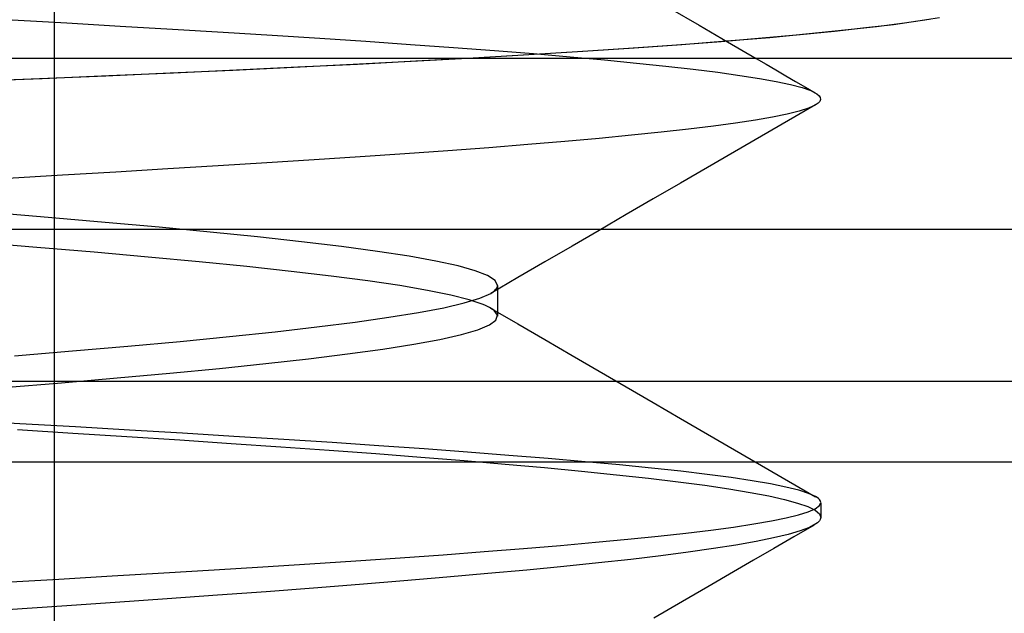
# Model space of a CAD drawing. Header units: millimetres. Extents: x 0 to 93, y -1.2 to 50.
# Tile 81 of 140: x 86.108 to 87.327, y 0.813 to 1.548. Entities that reach past the tile are written whole.
import ezdxf

# ---------------------------------------------------------------- set-up
doc = ezdxf.new("R2010")
doc.units = ezdxf.units.MM
doc.layers.add('MAIN-1', color=7, linetype='Continuous')
doc.layers.add('MAIN-2', color=7, linetype='Continuous')

msp = doc.modelspace()

# ---------------------------------------------------------------- linework, layer by layer
at = {"layer": 'MAIN-1'}
for p, q in [((86.9134, 1.5618), (86.9491, 1.5411)), ((86.9491, 1.5411), (86.9845, 1.5205)), ((87.169, 1.5393), (87.1296, 1.5349)), ((87.2037, 1.5437), (87.169, 1.5393)), ((87.234, 1.5482), (87.2037, 1.5437)), ((87.0367, 1.5258), (86.9831, 1.5213)), ((87.0855, 1.5304), (87.0367, 1.5258)), ((87.1296, 1.5349), (87.0855, 1.5304)), ((86.9845, 1.5205), (87.0199, 1.5)), ((88.3525, 1.5), (85.6, 1.5)), ((90.7, 1.288), (2.3, 1.288)), ((90.7, 1.1), (2.3, 1.1)), ((92, 1), (1, 1))]:
    msp.add_line(p, q, dxfattribs=at)
at = {"layer": 'MAIN-2'}
for p, q in [((86.1505, 9), (86.1505, 0)), ((87.2468, 1.5503), (87.2202, 1.5461)), ((86.0983, 1.548), (86.166, 1.5441)), ((86.0983, 1.548), (86.166, 1.5441)), ((86.166, 1.5441), (86.2322, 1.5402)), ((86.166, 1.5441), (86.2322, 1.5402)), ((86.2322, 1.5402), (86.2968, 1.5363)), ((86.2322, 1.5402), (86.2968, 1.5363)), ((87.1556, 1.5378), (87.1171, 1.5335)), ((87.1899, 1.5419), (87.1556, 1.5378)), ((87.2202, 1.5461), (87.1899, 1.5419)), ((86.2968, 1.5363), (86.3596, 1.5325)), ((86.2968, 1.5363), (86.3596, 1.5325)), ((86.3596, 1.5325), (86.4203, 1.5288)), ((86.3596, 1.5325), (86.4203, 1.5288)), ((86.4203, 1.5288), (86.4793, 1.5251)), ((86.4203, 1.5288), (86.4793, 1.5251)), ((86.4793, 1.5251), (86.5365, 1.5213)), ((86.4793, 1.5251), (86.5365, 1.5213)), ((87.0275, 1.525), (86.9764, 1.5208)), ((87.0744, 1.5293), (87.0275, 1.525)), ((87.1171, 1.5335), (87.0744, 1.5293)), ((86.5365, 1.5213), (86.5918, 1.5175)), ((86.5365, 1.5213), (86.5918, 1.5175)), ((86.5918, 1.5175), (86.6451, 1.5137)), ((86.5918, 1.5175), (86.6451, 1.5137)), ((86.6451, 1.5137), (86.6959, 1.5099)), ((86.6451, 1.5137), (86.6959, 1.5099)), ((86.8687, 1.5128), (86.8053, 1.5086)), ((86.9211, 1.5165), (86.8617, 1.5123)), ((86.928, 1.517), (86.8687, 1.5128)), ((86.9764, 1.5208), (86.9211, 1.5165)), ((86.9831, 1.5213), (86.928, 1.517)), ((86.6693, 1.5004), (86.5985, 1.4965)), ((86.7318, 1.504), (86.6629, 1.5001)), ((86.7385, 1.5045), (86.6693, 1.5004)), ((86.6959, 1.5099), (86.7441, 1.506)), ((86.6959, 1.5099), (86.7441, 1.506)), ((86.7984, 1.5082), (86.7318, 1.504)), ((86.8053, 1.5086), (86.7385, 1.5045)), ((86.7441, 1.506), (86.7894, 1.5021)), ((86.7441, 1.506), (86.7894, 1.5021)), ((86.7894, 1.5021), (86.8319, 1.4982)), ((86.7894, 1.5021), (86.8319, 1.4982)), ((86.8617, 1.5123), (86.7984, 1.5082)), ((86.447, 1.4888), (86.3715, 1.4852)), ((86.4522, 1.4891), (86.3763, 1.4855)), ((86.5206, 1.4925), (86.447, 1.4888)), ((86.5262, 1.4927), (86.4522, 1.4891)), ((86.5925, 1.4962), (86.5206, 1.4925)), ((86.5985, 1.4965), (86.5262, 1.4927)), ((86.6629, 1.5001), (86.5925, 1.4962)), ((86.8319, 1.4982), (86.8715, 1.4943)), ((86.8319, 1.4982), (86.8715, 1.4943)), ((86.8715, 1.4943), (86.9081, 1.4905)), ((86.8715, 1.4943), (86.9081, 1.4905)), ((86.9081, 1.4905), (86.9417, 1.4866)), ((86.9081, 1.4905), (86.9417, 1.4866)), ((87.0199, 1.5), (87.0321, 1.4929)), ((87.0321, 1.4929), (87.0443, 1.4858)), ((86.2142, 1.4783), (86.1321, 1.4748)), ((86.2182, 1.4784), (86.1356, 1.475)), ((86.2939, 1.4817), (86.2142, 1.4783)), ((86.2983, 1.4819), (86.2182, 1.4784)), ((86.3715, 1.4852), (86.2939, 1.4817)), ((86.3763, 1.4855), (86.2983, 1.4819)), ((86.9417, 1.4866), (86.9723, 1.4829)), ((86.9417, 1.4866), (86.9723, 1.4829)), ((86.9723, 1.4829), (86.9997, 1.4791)), ((86.9723, 1.4829), (86.9997, 1.4791)), ((86.9997, 1.4791), (87.0239, 1.4754)), ((86.9997, 1.4791), (87.0239, 1.4754)), ((87.0443, 1.4858), (87.0565, 1.4787)), ((87.0565, 1.4787), (87.0687, 1.4717)), ((86.1321, 1.4748), (86.0478, 1.4714)), ((86.1356, 1.475), (86.0508, 1.4715)), ((87.0239, 1.4754), (87.0448, 1.4716)), ((87.0239, 1.4754), (87.0448, 1.4716)), ((87.0448, 1.4716), (87.0625, 1.4679)), ((87.0448, 1.4716), (87.0625, 1.4679)), ((87.0625, 1.4679), (87.0768, 1.464)), ((87.0625, 1.4679), (87.0768, 1.464)), ((87.0687, 1.4717), (87.0809, 1.4646)), ((87.0768, 1.464), (87.0877, 1.4602)), ((87.0768, 1.464), (87.0877, 1.4602)), ((87.0809, 1.4646), (87.0931, 1.4575)), ((87.0877, 1.4602), (87.0951, 1.4563)), ((87.0877, 1.4602), (87.0951, 1.4563)), ((87.0951, 1.4563), (87.0978, 1.4539)), ((87.0978, 1.4539), (87.0993, 1.4516)), ((87.0993, 1.4516), (87.0996, 1.4493)), ((87.0933, 1.4426), (87.0598, 1.4232)), ((87.0931, 1.4423), (87.0847, 1.4385)), ((87.0931, 1.4423), (87.0847, 1.4385)), ((87.0965, 1.4446), (87.0931, 1.4423)), ((87.0986, 1.4469), (87.0965, 1.4446)), ((87.0996, 1.4493), (87.0986, 1.4469)), ((87.0402, 1.4274), (87.0189, 1.4237)), ((87.0402, 1.4274), (87.0189, 1.4237)), ((87.0582, 1.431), (87.0402, 1.4274)), ((87.0582, 1.431), (87.0402, 1.4274)), ((87.0731, 1.4347), (87.0582, 1.431)), ((87.0731, 1.4347), (87.0582, 1.431)), ((87.0847, 1.4385), (87.0731, 1.4347)), ((87.0847, 1.4385), (87.0731, 1.4347)), ((86.967, 1.4163), (86.9362, 1.4126)), ((86.967, 1.4163), (86.9362, 1.4126)), ((86.9945, 1.4201), (86.967, 1.4163)), ((86.9945, 1.4201), (86.967, 1.4163)), ((87.0189, 1.4237), (86.9945, 1.4201)), ((87.0189, 1.4237), (86.9945, 1.4201)), ((87.0598, 1.4232), (87.0264, 1.4038)), ((86.8655, 1.4049), (86.8256, 1.401)), ((86.8655, 1.4049), (86.8256, 1.401)), ((86.9024, 1.4087), (86.8655, 1.4049)), ((86.9024, 1.4087), (86.8655, 1.4049)), ((86.9362, 1.4126), (86.9024, 1.4087)), ((86.9362, 1.4126), (86.9024, 1.4087)), ((87.0264, 1.4038), (86.993, 1.3844)), ((86.7372, 1.3933), (86.6888, 1.3895)), ((86.7372, 1.3933), (86.6888, 1.3895)), ((86.7828, 1.3972), (86.7372, 1.3933)), ((86.7828, 1.3972), (86.7372, 1.3933)), ((86.8256, 1.401), (86.7828, 1.3972)), ((86.8256, 1.401), (86.7828, 1.3972)), ((86.5845, 1.3819), (86.5293, 1.3781)), ((86.5845, 1.3819), (86.5293, 1.3781)), ((86.6378, 1.3856), (86.5845, 1.3819)), ((86.6378, 1.3856), (86.5845, 1.3819)), ((86.6888, 1.3895), (86.6378, 1.3856)), ((86.6888, 1.3895), (86.6378, 1.3856)), ((86.993, 1.3844), (86.9595, 1.365)), ((86.3533, 1.367), (86.291, 1.3632)), ((86.3533, 1.367), (86.291, 1.3632)), ((86.4138, 1.3707), (86.3533, 1.367)), ((86.4138, 1.3707), (86.3533, 1.367)), ((86.4724, 1.3744), (86.4138, 1.3707)), ((86.4724, 1.3744), (86.4138, 1.3707)), ((86.5293, 1.3781), (86.4724, 1.3744)), ((86.5293, 1.3781), (86.4724, 1.3744)), ((86.1606, 1.3554), (86.093, 1.3515)), ((86.1606, 1.3554), (86.093, 1.3515)), ((86.2266, 1.3593), (86.1606, 1.3554)), ((86.2266, 1.3593), (86.1606, 1.3554)), ((86.291, 1.3632), (86.2266, 1.3593)), ((86.291, 1.3632), (86.2266, 1.3593)), ((86.9595, 1.365), (86.926, 1.3455)), ((86.926, 1.3455), (86.8925, 1.3261)), ((86.8925, 1.3261), (86.8589, 1.3066)), ((86.1431, 1.303), (86.0694, 1.3091)), ((86.1431, 1.303), (86.0694, 1.3091)), ((86.8589, 1.3066), (86.8254, 1.2871)), ((86.2136, 1.297), (86.1431, 1.303)), ((86.2136, 1.297), (86.1431, 1.303)), ((86.2805, 1.291), (86.2136, 1.297)), ((86.2805, 1.291), (86.2136, 1.297)), ((86.3435, 1.285), (86.2805, 1.291)), ((86.3435, 1.285), (86.2805, 1.291)), ((86.4024, 1.279), (86.3435, 1.285)), ((86.4024, 1.279), (86.3435, 1.285)), ((86.8254, 1.2871), (86.7919, 1.2676)), ((86.129, 1.266), (86.0553, 1.272)), ((86.129, 1.266), (86.0553, 1.272)), ((86.4568, 1.273), (86.4024, 1.279)), ((86.4568, 1.273), (86.4024, 1.279)), ((86.5064, 1.267), (86.4568, 1.273)), ((86.5064, 1.267), (86.4568, 1.273)), ((86.1997, 1.2601), (86.129, 1.266)), ((86.1997, 1.2601), (86.129, 1.266)), ((86.2668, 1.2541), (86.1997, 1.2601)), ((86.2668, 1.2541), (86.1997, 1.2601)), ((86.5509, 1.261), (86.5064, 1.267)), ((86.5509, 1.261), (86.5064, 1.267)), ((86.5899, 1.255), (86.5509, 1.261)), ((86.5899, 1.255), (86.5509, 1.261)), ((86.7919, 1.2676), (86.7583, 1.2481)), ((86.3301, 1.2482), (86.2668, 1.2541)), ((86.3301, 1.2482), (86.2668, 1.2541)), ((86.3891, 1.2422), (86.3301, 1.2482)), ((86.3891, 1.2422), (86.3301, 1.2482)), ((86.6233, 1.249), (86.5899, 1.255)), ((86.6233, 1.249), (86.5899, 1.255)), ((86.6506, 1.243), (86.6233, 1.249)), ((86.6506, 1.243), (86.6233, 1.249)), ((86.7583, 1.2481), (86.7248, 1.2286)), ((86.4437, 1.2363), (86.3891, 1.2422)), ((86.4437, 1.2363), (86.3891, 1.2422)), ((86.4936, 1.2304), (86.4437, 1.2363)), ((86.4936, 1.2304), (86.4437, 1.2363)), ((86.672, 1.237), (86.6506, 1.243)), ((86.672, 1.237), (86.6506, 1.243)), ((86.6873, 1.231), (86.672, 1.237)), ((86.6873, 1.231), (86.672, 1.237)), ((86.5387, 1.2246), (86.4936, 1.2304)), ((86.5387, 1.2246), (86.4936, 1.2304)), ((86.5785, 1.2187), (86.5387, 1.2246)), ((86.5785, 1.2187), (86.5387, 1.2246)), ((86.6966, 1.225), (86.6873, 1.231)), ((86.6966, 1.225), (86.6873, 1.231)), ((86.7248, 1.2286), (86.6912, 1.2091)), ((86.6996, 1.219), (86.6966, 1.225)), ((86.6996, 1.219), (86.6966, 1.225)), ((86.6129, 1.2128), (86.5785, 1.2187)), ((86.6129, 1.2128), (86.5785, 1.2187)), ((86.6416, 1.207), (86.6129, 1.2128)), ((86.6416, 1.207), (86.6129, 1.2128)), ((86.6778, 1.2031), (86.6911, 1.2091)), ((86.6778, 1.2031), (86.6911, 1.2091)), ((86.6911, 1.2091), (86.6937, 1.2107)), ((86.6911, 1.2091), (86.6937, 1.2107)), ((86.6937, 1.2107), (86.6959, 1.2124)), ((86.6937, 1.2107), (86.6959, 1.2124)), ((86.6959, 1.2124), (86.6975, 1.2141)), ((86.6959, 1.2124), (86.6975, 1.2141)), ((86.6975, 1.2141), (86.6987, 1.2157)), ((86.6975, 1.2141), (86.6987, 1.2157)), ((86.6987, 1.2157), (86.6994, 1.2174)), ((86.6987, 1.2157), (86.6994, 1.2174)), ((86.6994, 1.2174), (86.6996, 1.219)), ((86.6994, 1.2174), (86.6996, 1.219)), ((86.6996, 1.219), (86.6996, 1.2158)), ((86.6996, 1.2158), (86.6996, 1.2126)), ((86.6996, 1.2126), (86.6996, 1.2094)), ((86.6996, 1.2094), (86.6996, 1.2062)), ((86.633, 1.1912), (86.6584, 1.1972)), ((86.633, 1.1912), (86.6584, 1.1972)), ((86.6646, 1.2011), (86.6416, 1.207)), ((86.6646, 1.2011), (86.6416, 1.207)), ((86.6584, 1.1972), (86.6778, 1.2031)), ((86.6584, 1.1972), (86.6778, 1.2031)), ((86.6818, 1.1953), (86.6646, 1.2011)), ((86.6818, 1.1953), (86.6646, 1.2011)), ((86.6847, 1.1941), (86.6818, 1.1953)), ((86.6847, 1.1941), (86.6818, 1.1953)), ((86.6996, 1.2062), (86.6996, 1.203)), ((86.6996, 1.203), (86.6996, 1.1999)), ((86.6996, 1.1999), (86.6996, 1.1967)), ((86.6996, 1.1967), (86.6996, 1.1935)), ((86.565, 1.1794), (86.6018, 1.1853)), ((86.565, 1.1794), (86.6018, 1.1853)), ((86.6018, 1.1853), (86.633, 1.1912)), ((86.6018, 1.1853), (86.633, 1.1912)), ((86.6873, 1.1928), (86.6847, 1.1941)), ((86.6873, 1.1928), (86.6847, 1.1941)), ((86.6897, 1.1916), (86.6873, 1.1928)), ((86.6897, 1.1916), (86.6873, 1.1928)), ((86.6918, 1.1904), (86.6897, 1.1916)), ((86.6918, 1.1904), (86.6897, 1.1916)), ((86.691, 1.1909), (86.7246, 1.1713)), ((86.6937, 1.1891), (86.6918, 1.1904)), ((86.6937, 1.1891), (86.6918, 1.1904)), ((86.6954, 1.1879), (86.6937, 1.1891)), ((86.6954, 1.1879), (86.6937, 1.1891)), ((86.6995, 1.182), (86.6954, 1.1879)), ((86.6995, 1.182), (86.6954, 1.1879)), ((86.6996, 1.1935), (86.6996, 1.1903)), ((86.6996, 1.1903), (86.6996, 1.1872)), ((86.6996, 1.1872), (86.6996, 1.184)), ((86.6996, 1.184), (86.6996, 1.1808)), ((86.4759, 1.1675), (86.523, 1.1734)), ((86.4759, 1.1675), (86.523, 1.1734)), ((86.523, 1.1734), (86.565, 1.1794)), ((86.523, 1.1734), (86.565, 1.1794)), ((86.6896, 1.17), (86.6976, 1.176)), ((86.6896, 1.17), (86.6976, 1.176)), ((86.6976, 1.176), (86.6995, 1.182)), ((86.6976, 1.176), (86.6995, 1.182)), ((86.7246, 1.1713), (86.7582, 1.1518)), ((86.3674, 1.1556), (86.4239, 1.1615)), ((86.3674, 1.1556), (86.4239, 1.1615)), ((86.4239, 1.1615), (86.4759, 1.1675)), ((86.4239, 1.1615), (86.4759, 1.1675)), ((86.6548, 1.1581), (86.6753, 1.164)), ((86.6548, 1.1581), (86.6753, 1.164)), ((86.6753, 1.164), (86.6896, 1.17)), ((86.6753, 1.164), (86.6896, 1.17)), ((86.2415, 1.1437), (86.3064, 1.1496)), ((86.2415, 1.1437), (86.3064, 1.1496)), ((86.3064, 1.1496), (86.3674, 1.1556)), ((86.3064, 1.1496), (86.3674, 1.1556)), ((86.5957, 1.146), (86.6282, 1.1521)), ((86.5957, 1.146), (86.6282, 1.1521)), ((86.6282, 1.1521), (86.6548, 1.1581)), ((86.6282, 1.1521), (86.6548, 1.1581)), ((86.7582, 1.1518), (86.7918, 1.1322)), ((86.1012, 1.1318), (86.1729, 1.1377)), ((86.1012, 1.1318), (86.1729, 1.1377)), ((86.1729, 1.1377), (86.2415, 1.1437)), ((86.1729, 1.1377), (86.2415, 1.1437)), ((86.5138, 1.134), (86.5575, 1.14)), ((86.5138, 1.134), (86.5575, 1.14)), ((86.5575, 1.14), (86.5957, 1.146)), ((86.5575, 1.14), (86.5957, 1.146)), ((86.4124, 1.1221), (86.4653, 1.128)), ((86.4124, 1.1221), (86.4653, 1.128)), ((86.4653, 1.128), (86.5138, 1.134)), ((86.4653, 1.128), (86.5138, 1.134)), ((86.7918, 1.1322), (86.8254, 1.1127)), ((86.2282, 1.1043), (86.2936, 1.1102)), ((86.2282, 1.1043), (86.2936, 1.1102)), ((86.2936, 1.1102), (86.3551, 1.1161)), ((86.2936, 1.1102), (86.3551, 1.1161)), ((86.3551, 1.1161), (86.4124, 1.1221)), ((86.3551, 1.1161), (86.4124, 1.1221)), ((86.8254, 1.1127), (86.8589, 1.0932)), ((86.088, 1.0925), (86.1595, 1.0984)), ((86.088, 1.0925), (86.1595, 1.0984)), ((86.1595, 1.0984), (86.2282, 1.1043)), ((86.1595, 1.0984), (86.2282, 1.1043)), ((86.8589, 1.0932), (86.8925, 1.0737)), ((86.8925, 1.0737), (86.926, 1.0542)), ((86.1079, 1.0475), (86.0378, 1.0514)), ((86.1079, 1.0475), (86.0378, 1.0514)), ((86.926, 1.0542), (86.9596, 1.0348)), ((86.1049, 1.0403), (86.1735, 1.036)), ((86.1049, 1.0403), (86.1735, 1.036)), ((86.1766, 1.0436), (86.1079, 1.0475)), ((86.1766, 1.0436), (86.1079, 1.0475)), ((86.2438, 1.0397), (86.1766, 1.0436)), ((86.2438, 1.0397), (86.1766, 1.0436)), ((86.3092, 1.0358), (86.2438, 1.0397)), ((86.3092, 1.0358), (86.2438, 1.0397)), ((86.1735, 1.036), (86.2405, 1.0318)), ((86.1735, 1.036), (86.2405, 1.0318)), ((86.2405, 1.0318), (86.3058, 1.0275)), ((86.2405, 1.0318), (86.3058, 1.0275)), ((86.3058, 1.0275), (86.3694, 1.0233)), ((86.3058, 1.0275), (86.3694, 1.0233)), ((86.3729, 1.0319), (86.3092, 1.0358)), ((86.3729, 1.0319), (86.3092, 1.0358)), ((86.4347, 1.028), (86.3729, 1.0319)), ((86.4347, 1.028), (86.3729, 1.0319)), ((86.4946, 1.0242), (86.4347, 1.028)), ((86.4946, 1.0242), (86.4347, 1.028)), ((86.9596, 1.0348), (86.9931, 1.0153)), ((86.3694, 1.0233), (86.4312, 1.0191)), ((86.3694, 1.0233), (86.4312, 1.0191)), ((86.4312, 1.0191), (86.491, 1.0149)), ((86.4312, 1.0191), (86.491, 1.0149)), ((86.491, 1.0149), (86.5488, 1.0106)), ((86.491, 1.0149), (86.5488, 1.0106)), ((86.5526, 1.0202), (86.4946, 1.0242)), ((86.5526, 1.0202), (86.4946, 1.0242)), ((86.6086, 1.0163), (86.5526, 1.0202)), ((86.6086, 1.0163), (86.5526, 1.0202)), ((86.6623, 1.0124), (86.6086, 1.0163)), ((86.6623, 1.0124), (86.6086, 1.0163)), ((86.7136, 1.0084), (86.6623, 1.0124)), ((86.7136, 1.0084), (86.6623, 1.0124)), ((86.9931, 1.0153), (87.0265, 0.9959)), ((86.5488, 1.0106), (86.6045, 1.0063)), ((86.5488, 1.0106), (86.6045, 1.0063)), ((86.6045, 1.0063), (86.658, 1.002)), ((86.6045, 1.0063), (86.658, 1.002)), ((86.658, 1.002), (86.7091, 0.9976)), ((86.658, 1.002), (86.7091, 0.9976)), ((86.7622, 1.0045), (86.7136, 1.0084)), ((86.7622, 1.0045), (86.7136, 1.0084)), ((86.808, 1.0005), (86.7622, 1.0045)), ((86.808, 1.0005), (86.7622, 1.0045)), ((86.8507, 0.9965), (86.808, 1.0005)), ((86.8507, 0.9965), (86.808, 1.0005)), ((90.5, 1), (2.5, 1)), ((86.7091, 0.9976), (86.7578, 0.9932)), ((86.7091, 0.9976), (86.7578, 0.9932)), ((86.7578, 0.9932), (86.8037, 0.9888)), ((86.7578, 0.9932), (86.8037, 0.9888)), ((86.8037, 0.9888), (86.8467, 0.9844)), ((86.8037, 0.9888), (86.8467, 0.9844)), ((86.8902, 0.9926), (86.8507, 0.9965)), ((86.8902, 0.9926), (86.8507, 0.9965)), ((86.9264, 0.9887), (86.8902, 0.9926)), ((86.9264, 0.9887), (86.8902, 0.9926)), ((86.9593, 0.9847), (86.9264, 0.9887)), ((86.9593, 0.9847), (86.9264, 0.9887)), ((87.0265, 0.9959), (87.06, 0.9765)), ((86.8467, 0.9844), (86.8866, 0.98)), ((86.8467, 0.9844), (86.8866, 0.98)), ((86.8866, 0.98), (86.9232, 0.9757)), ((86.8866, 0.98), (86.9232, 0.9757)), ((86.9888, 0.9808), (86.9593, 0.9847)), ((86.9888, 0.9808), (86.9593, 0.9847)), ((87.0149, 0.9769), (86.9888, 0.9808)), ((87.0149, 0.9769), (86.9888, 0.9808)), ((87.0375, 0.973), (87.0149, 0.9769)), ((87.0375, 0.973), (87.0149, 0.9769)), ((87.06, 0.9765), (87.0934, 0.9571)), ((86.9232, 0.9757), (86.9564, 0.9713)), ((86.9232, 0.9757), (86.9564, 0.9713)), ((86.9564, 0.9713), (86.9862, 0.9669)), ((86.9564, 0.9713), (86.9862, 0.9669)), ((86.9862, 0.9669), (87.0126, 0.9625)), ((86.9862, 0.9669), (87.0126, 0.9625)), ((87.0568, 0.9691), (87.0375, 0.973)), ((87.0568, 0.9691), (87.0375, 0.973)), ((87.0726, 0.9652), (87.0568, 0.9691)), ((87.0726, 0.9652), (87.0568, 0.9691)), ((87.0849, 0.9613), (87.0726, 0.9652)), ((87.0849, 0.9613), (87.0726, 0.9652)), ((87.0126, 0.9625), (87.0355, 0.9581)), ((87.0126, 0.9625), (87.0355, 0.9581)), ((87.0355, 0.9581), (87.055, 0.9537)), ((87.0355, 0.9581), (87.055, 0.9537)), ((87.055, 0.9537), (87.0712, 0.9493)), ((87.055, 0.9537), (87.0712, 0.9493)), ((87.0936, 0.9573), (87.0849, 0.9613)), ((87.0936, 0.9573), (87.0849, 0.9613)), ((87.0956, 0.9561), (87.0936, 0.9573)), ((87.0971, 0.9549), (87.0956, 0.9561)), ((87.0984, 0.9537), (87.0971, 0.9549)), ((87.0993, 0.9525), (87.0984, 0.9537)), ((87.0998, 0.9512), (87.0993, 0.9525)), ((87.0712, 0.9493), (87.0838, 0.9449)), ((87.0712, 0.9493), (87.0838, 0.9449)), ((87.0838, 0.9449), (87.0928, 0.9405)), ((87.0838, 0.9449), (87.0928, 0.9405)), ((87.0845, 0.9385), (87.0931, 0.9423)), ((87.0845, 0.9385), (87.0931, 0.9423)), ((87.0928, 0.9405), (87.0982, 0.936)), ((87.0928, 0.9405), (87.0982, 0.936)), ((87.0931, 0.9423), (87.0982, 0.9462)), ((87.0931, 0.9423), (87.0982, 0.9462)), ((87.0982, 0.9462), (87.1, 0.95)), ((87.0982, 0.9462), (87.1, 0.95)), ((87.1, 0.95), (87.0998, 0.9512)), ((87.1, 0.9497), (87.1, 0.9317)), ((87.1, 0.9497), (87.1, 0.9317)), ((87.0169, 0.9234), (87.0387, 0.9272)), ((87.0169, 0.9234), (87.0387, 0.9272)), ((87.0387, 0.9272), (87.0572, 0.931)), ((87.0387, 0.9272), (87.0572, 0.931)), ((87.0572, 0.931), (87.0725, 0.9347)), ((87.0572, 0.931), (87.0725, 0.9347)), ((87.0725, 0.9347), (87.0845, 0.9385)), ((87.0725, 0.9347), (87.0845, 0.9385)), ((87.0984, 0.9275), (87.0973, 0.9262)), ((87.0984, 0.9275), (87.0973, 0.9262)), ((87.0982, 0.936), (87.1, 0.9315)), ((87.0982, 0.936), (87.1, 0.9315)), ((87.0993, 0.9288), (87.0984, 0.9275)), ((87.0993, 0.9288), (87.0984, 0.9275)), ((87.0998, 0.9302), (87.0993, 0.9288)), ((87.0998, 0.9302), (87.0993, 0.9288)), ((87.1, 0.9315), (87.0998, 0.9302)), ((87.1, 0.9315), (87.0998, 0.9302)), ((86.9327, 0.9121), (86.9639, 0.9158)), ((86.9327, 0.9121), (86.9639, 0.9158)), ((86.9639, 0.9158), (86.992, 0.9196)), ((86.9639, 0.9158), (86.992, 0.9196)), ((86.992, 0.9196), (87.0169, 0.9234)), ((86.992, 0.9196), (87.0169, 0.9234)), ((87.0744, 0.9148), (87.0595, 0.9104)), ((87.0744, 0.9148), (87.0595, 0.9104)), ((87.0917, 0.9221), (87.0667, 0.9076)), ((87.0917, 0.9221), (87.0667, 0.9076)), ((87.0859, 0.9192), (87.0744, 0.9148)), ((87.0859, 0.9192), (87.0744, 0.9148)), ((87.094, 0.9235), (87.0859, 0.9192)), ((87.094, 0.9235), (87.0859, 0.9192)), ((87.0958, 0.9249), (87.094, 0.9235)), ((87.0958, 0.9249), (87.094, 0.9235)), ((87.0973, 0.9262), (87.0958, 0.9249)), ((87.0973, 0.9262), (87.0958, 0.9249)), ((86.8207, 0.9007), (86.8611, 0.9045)), ((86.8207, 0.9007), (86.8611, 0.9045)), ((86.8611, 0.9045), (86.8984, 0.9083)), ((86.8611, 0.9045), (86.8984, 0.9083)), ((86.8984, 0.9083), (86.9327, 0.9121)), ((86.8984, 0.9083), (86.9327, 0.9121)), ((87.0412, 0.9061), (87.0197, 0.9017)), ((87.0412, 0.9061), (87.0197, 0.9017)), ((87.0595, 0.9104), (87.0412, 0.9061)), ((87.0595, 0.9104), (87.0412, 0.9061)), ((87.0667, 0.9076), (87.0417, 0.8931)), ((87.0667, 0.9076), (87.0417, 0.8931)), ((86.683, 0.8892), (86.7316, 0.893)), ((86.683, 0.8892), (86.7316, 0.893)), ((86.7316, 0.893), (86.7775, 0.8968)), ((86.7316, 0.893), (86.7775, 0.8968)), ((86.7775, 0.8968), (86.8207, 0.9007)), ((86.7775, 0.8968), (86.8207, 0.9007)), ((86.9669, 0.8929), (86.9358, 0.8885)), ((86.9669, 0.8929), (86.9358, 0.8885)), ((86.9949, 0.8973), (86.9669, 0.8929)), ((86.9949, 0.8973), (86.9669, 0.8929)), ((87.0197, 0.9017), (86.9949, 0.8973)), ((87.0197, 0.9017), (86.9949, 0.8973)), ((87.0417, 0.8931), (87.0167, 0.8786)), ((87.0417, 0.8931), (87.0167, 0.8786)), ((86.524, 0.8778), (86.579, 0.8816)), ((86.524, 0.8778), (86.579, 0.8816)), ((86.579, 0.8816), (86.6321, 0.8854)), ((86.579, 0.8816), (86.6321, 0.8854)), ((86.6321, 0.8854), (86.683, 0.8892)), ((86.6321, 0.8854), (86.683, 0.8892)), ((86.8645, 0.8796), (86.8245, 0.8752)), ((86.8645, 0.8796), (86.8245, 0.8752)), ((86.9017, 0.8841), (86.8645, 0.8796)), ((86.9017, 0.8841), (86.8645, 0.8796)), ((86.9358, 0.8885), (86.9017, 0.8841)), ((86.9358, 0.8885), (86.9017, 0.8841)), ((87.0167, 0.8786), (86.9918, 0.864)), ((87.0167, 0.8786), (86.9918, 0.864)), ((86.2861, 0.8628), (86.3484, 0.8666)), ((86.2861, 0.8628), (86.3484, 0.8666)), ((86.3484, 0.8666), (86.4087, 0.8703)), ((86.3484, 0.8666), (86.4087, 0.8703)), ((86.4087, 0.8703), (86.4672, 0.8741)), ((86.4087, 0.8703), (86.4672, 0.8741)), ((86.4672, 0.8741), (86.524, 0.8778)), ((86.4672, 0.8741), (86.524, 0.8778)), ((86.7359, 0.8663), (86.6876, 0.8619)), ((86.7359, 0.8663), (86.6876, 0.8619)), ((86.7816, 0.8708), (86.7359, 0.8663)), ((86.7816, 0.8708), (86.7359, 0.8663)), ((86.8245, 0.8752), (86.7816, 0.8708)), ((86.8245, 0.8752), (86.7816, 0.8708)), ((86.0894, 0.8514), (86.1563, 0.8552)), ((86.0894, 0.8514), (86.1563, 0.8552)), ((86.1563, 0.8552), (86.222, 0.859)), ((86.1563, 0.8552), (86.222, 0.859)), ((86.222, 0.859), (86.2861, 0.8628)), ((86.222, 0.859), (86.2861, 0.8628)), ((86.6367, 0.8574), (86.5835, 0.8529)), ((86.6367, 0.8574), (86.5835, 0.8529)), ((86.6876, 0.8619), (86.6367, 0.8574)), ((86.6876, 0.8619), (86.6367, 0.8574)), ((86.9918, 0.864), (86.9602, 0.8457)), ((86.9918, 0.864), (86.9602, 0.8457)), ((86.4715, 0.844), (86.413, 0.8395)), ((86.4715, 0.844), (86.413, 0.8395)), ((86.5284, 0.8484), (86.4715, 0.844)), ((86.5284, 0.8484), (86.4715, 0.844)), ((86.5835, 0.8529), (86.5284, 0.8484)), ((86.5835, 0.8529), (86.5284, 0.8484)), ((86.9602, 0.8457), (86.9287, 0.8274)), ((86.9602, 0.8457), (86.9287, 0.8274)), ((86.2902, 0.8306), (86.2258, 0.8261)), ((86.2902, 0.8306), (86.2258, 0.8261)), ((86.3526, 0.8351), (86.2902, 0.8306)), ((86.3526, 0.8351), (86.2902, 0.8306)), ((86.413, 0.8395), (86.3526, 0.8351)), ((86.413, 0.8395), (86.3526, 0.8351)), ((86.1598, 0.8216), (86.0924, 0.817)), ((86.1598, 0.8216), (86.0924, 0.817)), ((86.2258, 0.8261), (86.1598, 0.8216)), ((86.2258, 0.8261), (86.1598, 0.8216)), ((86.9287, 0.8274), (86.8932, 0.8067)), ((86.9287, 0.8274), (86.8932, 0.8067))]:
    msp.add_line(p, q, dxfattribs=at)

doc.saveas('drawing.dxf')
